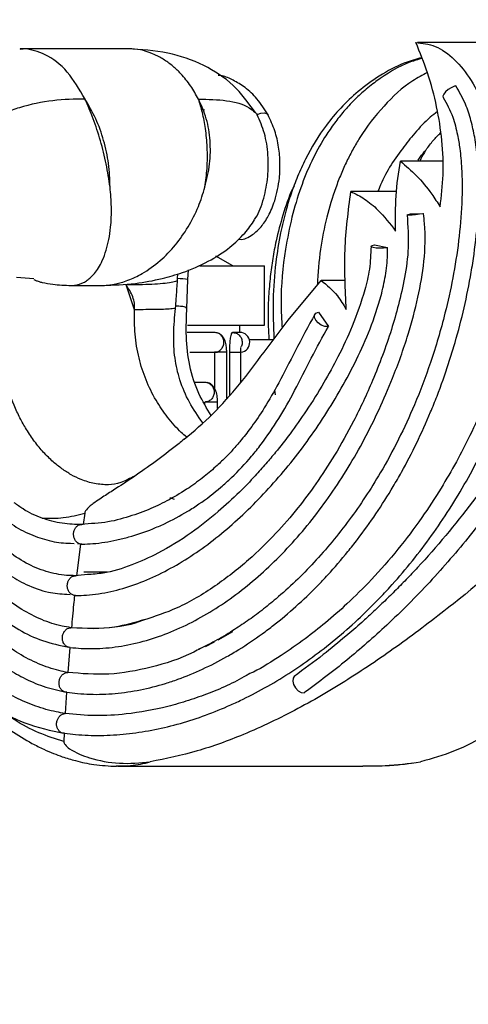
# Model space of a CAD drawing. Header units: millimetres. Extents: x 59 to 109, y 26 to 144.
# Tile 82 of 158: x 77.6 to 79.86, y 81.33 to 86.29. Entities that reach past the tile are written whole.
import ezdxf

# ---------------------------------------------------------------- set-up
doc = ezdxf.new("R2010")
doc.units = ezdxf.units.MM
doc.styles.add('SLDTEXTSTYLE0', font='TXT', dxfattribs={"width": 0.75})
doc.dimstyles.new('SLDDIMSTYLE0', dxfattribs={"dimtxt": 3.5, "dimasz": 3.302, "dimexe": 0, "dimexo": 0.0625, "dimgap": 0.875, "dimtad": 1, "dimdec": 0, "dimlfac": 20, "dimrnd": 1e-09, "dimzin": 12, "dimdsep": 46, "dimtxsty": 'SLDTEXTSTYLE0', "dimsah": 1, "dimcen": 0.09, "dimadec": 0, "dimazin": 3, "dimtfac": 1, "dimtdec": 0, "dimtofl": 0, "dimtmove": 0, "dimatfit": 3, "dimfxl": 0, "dimfrac": 2, "dimtolj": 1, "dimtzin": 12, "dimarcsym": 0})
doc.dimstyles.new('SLDDIMSTYLE1', dxfattribs={"dimtxt": 3.5, "dimasz": 3.302, "dimexe": 0, "dimexo": 0.0625, "dimgap": 0.875, "dimtad": 1, "dimdec": 0, "dimlfac": 20, "dimrnd": 1e-09, "dimzin": 12, "dimdsep": 46, "dimtxsty": 'SLDTEXTSTYLE0', "dimsah": 1, "dimcen": 0.09, "dimadec": 0, "dimazin": 3, "dimtfac": 1, "dimtdec": 0, "dimtmove": 0, "dimatfit": 0, "dimfxl": 0, "dimfrac": 2, "dimtolj": 1, "dimtzin": 12, "dimarcsym": 0})

# ---------------------------------------------------------------- blocks, each defined once
blk = doc.blocks.new('_D')
at = {"color": 7, "linetype": 'Continuous', "lineweight": 18}
for p, q in [((78.8835, 143.6649), (108.5588, 143.6649)), ((107.5588, 143.6649), (107.5588, 76.3608)), ((75.8335, 76.3608), (108.5588, 76.3608))]:
    blk.add_line(p, q, dxfattribs=at)
for points in [[(107.5588, 143.6649), (107.0508, 140.3629), (108.0668, 140.3629)], [(107.5588, 76.3608), (108.0668, 79.6628), (107.0508, 79.6628)]]:
    blk.add_solid(points, dxfattribs=at)
at = {"color": 7, "linetype": 'Continuous', "lineweight": 18, "insert": (103.047, 105.5185), "char_height": 3.5, "attachment_point": 1, "rotation": 90, "style": 'SLDTEXTSTYLE0'}
blk.add_mtext('1346', dxfattribs=at)
blk = doc.blocks.new('_D_1')
at = {"color": 7, "linetype": 'Continuous', "lineweight": 18}
for p, q in [((75.6057, 99.2579), (98.8756, 99.2579)), ((97.8756, 99.2579), (97.8756, 76.3608)), ((75.8335, 76.3608), (98.8756, 76.3608))]:
    blk.add_line(p, q, dxfattribs=at)
for points in [[(97.8756, 99.2579), (97.3676, 95.9559), (98.3836, 95.9559)], [(97.8756, 76.3608), (98.3836, 79.6628), (97.3676, 79.6628)]]:
    blk.add_solid(points, dxfattribs=at)
at = {"color": 7, "linetype": 'Continuous', "lineweight": 18, "insert": (93.3639, 85.2455), "char_height": 3.5, "attachment_point": 1, "rotation": 90, "style": 'SLDTEXTSTYLE0'}
blk.add_mtext('458', dxfattribs=at)

msp = doc.modelspace()

# ---------------------------------------------------------------- linework, layer by layer
at = {"color": 7, "linetype": 'Continuous', "lineweight": 25}
for p, q in [((80.65632, 86.17845), (79.60466, 86.17845)), ((78.14242, 86.14642), (77.60025, 86.14642)), ((78.51493, 85.8382), (78.53111, 85.84047)), ((78.7961, 85.81371), (78.79522, 85.81534)), ((79.73094, 85.57934), (79.51818, 85.57934)), ((79.49922, 85.42647), (79.2685, 85.42647)), ((79.56851, 85.31358), (79.63478, 85.31553)), ((79.38699, 85.15704), (79.45373, 85.14405)), ((78.67348, 85.05258), (78.58759, 85.10032)), ((78.4467, 84.98317), (78.44922, 85.03123)), ((78.5063, 85.05258), (78.83348, 85.05258)), ((78.83348, 84.75259), (78.83348, 85.05258)), ((77.5828, 84.99511), (77.67006, 84.98734)), ((78.39408, 84.97829), (78.39455, 84.98736)), ((78.39455, 84.98736), (78.39544, 85.01114)), ((78.44077, 84.83644), (78.4467, 84.98317)), ((78.95308, 84.77826), (79.11832, 84.97826)), ((79.24219, 84.97826), (79.11832, 84.97826)), ((77.85712, 84.95298), (78.01721, 84.95298)), ((78.1771, 84.83045), (78.13445, 84.95577)), ((78.38377, 84.83685), (78.38492, 84.85056)), ((79.10456, 84.81822), (79.15568, 84.74561)), ((78.44531, 84.75259), (78.83348, 84.75259)), ((78.70848, 84.716), (78.70848, 84.75259)), ((78.57999, 84.716), (78.44374, 84.716)), ((78.70848, 84.716), (78.6709, 84.716)), ((78.87767, 84.67826), (78.75695, 84.67826)), ((78.4562, 84.616), (78.57999, 84.616)), ((78.58, 84.616), (78.58, 84.43361)), ((78.64246, 84.38338), (78.64246, 84.61635)), ((78.65572, 84.616), (78.65572, 84.39811)), ((78.71362, 84.46382), (78.71362, 84.6185)), ((78.48353, 84.46486), (78.53146, 84.46486)), ((78.88378, 84.42517), (78.88713, 84.40117)), ((78.53153, 84.3548), (78.53153, 84.36486)), ((78.59616, 84.3319), (78.59616, 84.36512)), ((77.92646, 83.80445), (77.91824, 83.74783)), ((77.96033, 83.75165), (77.89247, 83.74534)), ((77.91091, 83.7476), (77.91086, 83.7476)), ((77.91824, 83.74783), (77.91091, 83.7476)), ((77.85523, 83.65238), (77.87261, 83.65143)), ((77.90461, 83.64746), (77.88538, 83.48888)), ((77.89008, 83.65048), (77.90306, 83.64977)), ((77.90461, 83.64746), (77.91299, 83.64764)), ((77.93989, 83.4943), (77.86118, 83.48668)), ((77.87979, 83.48884), (77.87977, 83.48884)), ((77.88538, 83.48888), (77.87979, 83.48884)), ((78.04077, 83.5075), (77.92205, 83.5075)), ((77.8352, 83.39539), (77.85343, 83.39331)), ((77.85912, 83.22635), (77.85672, 83.22669)), ((78.59862, 83.16577), (78.67348, 83.2075)), ((78.53578, 83.13205), (78.58089, 83.15613)), ((77.85083, 83.12726), (77.84138, 83.00065)), ((77.85283, 83.12695), (77.85349, 83.12696)), ((77.84138, 83.00065), (77.84037, 83.00083)), ((77.83481, 82.90141), (77.82843, 82.79337)), ((77.8354, 82.90125), (77.83583, 82.90126)), ((77.82843, 82.79337), (77.82783, 82.79346)), ((77.82321, 82.69387), (77.82119, 82.65191)), ((77.82345, 82.6938), (77.82377, 82.6938)), ((78.0856, 82.52911), (78.09256, 82.52931)), ((78.09257, 82.52754), (79.32804, 82.52754)), ((79.32852, 82.52754), (79.39602, 82.53037))]:
    msp.add_line(p, q, dxfattribs=at)
at = {"color": 7, "linetype": 'Continuous', "lineweight": 25, "flags": 128}
for points in [[(79.79064, 85.95757), (79.77513, 85.95038), (79.75971, 85.94038), (79.74645, 85.92893), (79.73714, 85.91755), (79.73306, 85.9078), (79.73438, 85.90145)], [(79.63074, 85.31469), (79.61379, 85.31171), (79.59511, 85.30913), (79.57735, 85.30733), (79.56306, 85.30655), (79.55425, 85.30691), (79.5522, 85.30836), (79.55719, 85.3107), (79.56851, 85.31358)], [(79.44939, 85.14328), (79.43228, 85.14137), (79.41347, 85.14077), (79.39563, 85.14155), (79.3813, 85.14362), (79.3725, 85.14666), (79.3705, 85.15025), (79.37557, 85.15389), (79.38699, 85.15704)], [(79.15315, 84.74528), (79.13673, 84.74656), (79.11933, 84.753), (79.1035, 84.76367), (79.09156, 84.77701), (79.08526, 84.79105), (79.0855, 84.80377), (79.09227, 84.81329), (79.10456, 84.81822)], [(78.98331, 82.9812), (78.97793, 82.97266), (78.97553, 82.95719), (78.97927, 82.93962), (78.98856, 82.92264), (79.002, 82.90884), (79.01754, 82.9003), (79.0328, 82.89834)]]:
    msp.add_lwpolyline(points, dxfattribs=at)
at = {"color": 1, "linetype": 'Continuous', "lineweight": 25, "flags": 128}
msp.add_lwpolyline([(78.79522, 85.81534), (78.81452, 85.82214), (78.83246, 85.82309), (78.84588, 85.81799), (78.85081, 85.81227)], dxfattribs=at)
at = {"color": 7, "linetype": 'Continuous', "lineweight": 25}
for centre, radius, start, end in [((79.81609, 85.88824), 0.07385, 104.49813, 110.16633), ((79.58596, 85.54008), 0.22979, 281.23674, 282.26566), ((79.42307, 85.30347), 0.16234, 279.3285, 280.88685), ((79.14946, 84.7844), 0.03929, 275.39754, 279.11429), ((78.70848, 84.666), 0.05, 276.09632, 90)]:
    msp.add_arc(centre, radius, start, end, dxfattribs=at)
at = {"color": 1, "linetype": 'Continuous', "lineweight": 25}
msp.add_arc((78.39213, 84.62917), 0.3582, 81.23784, 89.6123, dxfattribs=at)
at = {"color": 7, "linetype": 'Continuous', "lineweight": 25}
for points, knots in [([(79.71877, 85.34941), (79.72508, 85.40283), (79.73788, 85.51125), (79.73052, 85.68243), (79.70384, 85.85552), (79.65964, 86.02293), (79.61673, 86.12755), (79.59593, 86.17826)], [0, 0, 0, 0, 0.1990653, 0.4040342, 0.6030521, 0.8076016, 1, 1, 1, 1]), ([(79.59593, 86.17826), (79.62866, 86.17487), (79.69409, 86.16809), (79.79322, 86.09748), (79.87946, 85.99031), (79.93618, 85.8716), (79.95475, 85.79273), (79.96155, 85.76384)], [0, 0, 0, 0, 0.2143505, 0.4285283, 0.6470937, 0.8707513, 1, 1, 1, 1]), ([(78.78518, 85.82682), (78.7508, 85.87442), (78.68172, 85.97005), (78.52688, 86.06935), (78.34414, 86.13449), (78.21072, 86.14238), (78.14254, 86.14642)], [0, 0, 0, 0, 0.2385064, 0.4791048, 0.733838, 1, 1, 1, 1]), ([(79.62553, 86.10142), (79.59716, 86.09339), (79.52189, 86.07208), (79.41423, 86.01287), (79.30603, 85.93566), (79.21754, 85.85126), (79.12459, 85.7396), (79.05312, 85.62222), (78.99908, 85.50369), (78.96629, 85.4162), (78.93735, 85.32134), (78.90988, 85.20598), (78.8865, 85.05639), (78.87244, 84.87702), (78.87785, 84.74808), (78.88061, 84.68216)], [0, 0, 0, 0, 0.0509056, 0.1350495, 0.2110576, 0.2812102, 0.3462088, 0.4623866, 0.5177559, 0.571651, 0.6240458, 0.6894057, 0.7768744, 0.8859274, 1, 1, 1, 1]), ([(80.3917, 86.03194), (80.36967, 85.96873), (80.32733, 85.84721), (80.29064, 85.65104), (80.25569, 85.46796), (80.22196, 85.29518), (80.18694, 85.13422), (80.15101, 84.98488), (80.1004, 84.79594), (80.03344, 84.58486), (79.94967, 84.36968), (79.87317, 84.20182), (79.80008, 84.06056), (79.71962, 83.92194), (79.62222, 83.77326), (79.50535, 83.61813), (79.37892, 83.47346), (79.25603, 83.35131), (79.14394, 83.25292), (79.03308, 83.16547), (78.91164, 83.08257), (78.8131, 83.01882), (78.75344, 82.99212), (78.7418, 82.98691)], [0, 0, 0, 0, 0.05441619, 0.10460829, 0.15183102, 0.19627832, 0.23809347, 0.27725327, 0.31374268, 0.38862459, 0.4496014, 0.49693725, 0.5375973, 0.58042391, 0.63088647, 0.68868352, 0.74901928, 0.80155779, 0.84601749, 0.88705438, 0.93416351, 0.98715779, 1, 1, 1, 1]), ([(77.82377, 82.6938), (77.8426, 82.69164), (77.90333, 82.68466), (78.00723, 82.68146), (78.13544, 82.689), (78.26409, 82.70816), (78.3926, 82.73802), (78.52045, 82.77824), (78.62603, 82.82003), (78.73059, 82.86778), (78.83402, 82.92137), (78.95588, 82.99469), (79.07508, 83.07674), (79.19121, 83.16722), (79.30384, 83.26592), (79.39445, 83.35484), (79.48231, 83.4487), (79.56732, 83.54741), (79.66433, 83.6734), (79.75584, 83.80679), (79.8416, 83.94706), (79.92124, 84.09391), (79.98216, 84.22157), (80.039, 84.3527), (80.0918, 84.48715), (80.14885, 84.65306), (80.19976, 84.82296), (80.24497, 84.99613), (80.28549, 85.17158), (80.33196, 85.39756), (80.37374, 85.61929), (80.41544, 85.83511), (80.45105, 85.93165), (80.46881, 85.9798)], [0, 0, 0, 0, 0.0151889, 0.0489655, 0.0827411, 0.1165152, 0.150288, 0.1840598, 0.2178311, 0.2347128, 0.2684832, 0.3022535, 0.3360233, 0.3697929, 0.4035628, 0.4373327, 0.4542141, 0.4879844, 0.5217553, 0.555526, 0.5892965, 0.6230671, 0.6568376, 0.6737195, 0.7074885, 0.7412565, 0.775024, 0.8087887, 0.8425528, 0.8763144, 0.9379363, 0.9690462, 1, 1, 1, 1]), ([(78.85088, 85.81213), (78.83307, 85.84074), (78.79912, 85.89527), (78.73736, 85.95195), (78.67753, 85.98782), (78.63171, 86.00916), (78.606, 86.01165), (78.59959, 86.01228)], [0, 0, 0, 0, 0.2709016, 0.516376, 0.7396139, 0.935016, 1, 1, 1, 1]), ([(77.83583, 82.90126), (77.85398, 82.8989), (77.91367, 82.89113), (77.99523, 82.88918), (78.10091, 82.89553), (78.20686, 82.91115), (78.31242, 82.93809), (78.4172, 82.97306), (78.52103, 83.01585), (78.62303, 83.06847), (78.7233, 83.12793), (78.80204, 83.18088), (78.89824, 83.25344), (78.9921, 83.33227), (79.08249, 83.41884), (79.16995, 83.51102), (79.23749, 83.58918), (79.31855, 83.69214), (79.39616, 83.80023), (79.46876, 83.91486), (79.5373, 84.03416), (79.60168, 84.15803), (79.66017, 84.28762), (79.71399, 84.42119), (79.75318, 84.5312), (79.79707, 84.67234), (79.83583, 84.81694), (79.86701, 84.966), (79.89187, 85.11821), (79.9096, 85.2738), (79.91647, 85.44528), (79.9093, 85.58831), (79.89528, 85.69523), (79.87526, 85.78495), (79.8463, 85.87534), (79.815, 85.92959), (79.79761, 85.95974)], [0, 0, 0, 0, 0.0167751, 0.0551895, 0.0743856, 0.112796, 0.1512035, 0.1703986, 0.2088032, 0.2472066, 0.2664011, 0.3048024, 0.3239967, 0.3623972, 0.4007962, 0.419991, 0.4583901, 0.4775843, 0.5159838, 0.5543832, 0.5735779, 0.6119775, 0.6503771, 0.6695722, 0.7079727, 0.7271672, 0.7655694, 0.8039748, 0.8231709, 0.8615878, 0.9000278, 0.9262196, 0.9457878, 0.9624861, 0.9791477, 1, 1, 1, 1]), ([(80.77463, 85.9386), (80.76306, 85.87782), (80.74241, 85.76946), (80.70974, 85.6291), (80.6822, 85.52138), (80.65759, 85.43218), (80.63283, 85.34805), (80.57315, 85.15757), (80.47139, 84.88278), (80.31123, 84.538), (80.11999, 84.19718), (79.88684, 83.85562), (79.68309, 83.61276), (79.54759, 83.46932), (79.48996, 83.41068), (79.43336, 83.35528), (79.37794, 83.30302), (79.31486, 83.24561), (79.23247, 83.17397), (79.11978, 83.08145), (79.03227, 83.01716), (78.98328, 82.98117)], [0, 0, 0, 0, 0.04770481, 0.08504174, 0.1121308, 0.13467657, 0.15775229, 0.18132166, 0.29284658, 0.39253556, 0.49232675, 0.61900057, 0.74565724, 0.77054538, 0.79544695, 0.81959239, 0.84217281, 0.86471494, 0.89755872, 0.94265315, 1, 1, 1, 1]), ([(77.02093, 85.89061), (77.0193, 85.88978), (76.99972, 85.87978), (76.9725, 85.85082), (76.93332, 85.80584), (76.89613, 85.74969), (76.85498, 85.66784), (76.81793, 85.56721), (76.77742, 85.41296), (76.74719, 85.19979), (76.74003, 84.93439), (76.75694, 84.66785), (76.79382, 84.41145), (76.84021, 84.20002), (76.88646, 84.03525), (76.92695, 83.91171), (76.97133, 83.79296), (77.02363, 83.67054), (77.08737, 83.54221), (77.14955, 83.43599), (77.20317, 83.35569), (77.24243, 83.30198), (77.2775, 83.25773), (77.31241, 83.21677), (77.35992, 83.16519), (77.43181, 83.09661), (77.52082, 83.0283), (77.61893, 82.97086), (77.71807, 82.9274), (77.78804, 82.91174), (77.82409, 82.90367)], [0, 0, 0, 0, 0.0019689, 0.0236238, 0.0359707, 0.0579769, 0.0838825, 0.113, 0.1428824, 0.204085, 0.2674423, 0.3304948, 0.3937396, 0.4548178, 0.4914186, 0.5247942, 0.5567752, 0.5932558, 0.6347474, 0.6795651, 0.7036532, 0.7249421, 0.7434201, 0.7591771, 0.7789513, 0.8153092, 0.8648998, 0.9053166, 0.9512164, 1, 1, 1, 1]), ([(77.92768, 85.89282), (77.87439, 85.89202), (77.76911, 85.89044), (77.62897, 85.86179), (77.54115, 85.83059), (77.51135, 85.81662), (77.50514, 85.81371)], [0, 0, 0, 0, 0.3990708, 0.7882655, 0.9558945, 1, 1, 1, 1]), ([(78.05414, 85.4486), (78.05264, 85.4884), (78.04965, 85.56789), (78.02368, 85.68555), (77.98412, 85.79704), (77.94661, 85.86074), (77.92764, 85.89297)], [0, 0, 0, 0, 0.2477273, 0.4946594, 0.7443571, 1, 1, 1, 1]), ([(78.05414, 85.4486), (78.04836, 85.48757), (78.03676, 85.56594), (78.0067, 85.68399), (77.96961, 85.79644), (77.94167, 85.86065), (77.92768, 85.8928)], [0, 0, 0, 0, 0.24724774, 0.49714844, 0.74825676, 1, 1, 1, 1]), ([(79.73425, 85.90161), (79.75164, 85.86938), (79.78334, 85.81063), (79.80559, 85.71952), (79.81726, 85.64975), (79.82555, 85.57528), (79.83055, 85.48255), (79.82829, 85.34314), (79.81375, 85.17589), (79.78443, 84.99142), (79.73873, 84.78522), (79.67531, 84.57036), (79.59507, 84.3595), (79.50964, 84.17423), (79.4026, 83.97703), (79.26243, 83.76487), (79.08592, 83.5519), (78.93418, 83.40663), (78.8197, 83.31384), (78.74689, 83.26013), (78.66776, 83.2076), (78.58544, 83.15837), (78.52693, 83.13037), (78.49908, 83.11704)], [0, 0, 0, 0, 0.0289105, 0.0526838, 0.0705771, 0.0832161, 0.1105717, 0.1430544, 0.1939115, 0.2464037, 0.2974582, 0.3717996, 0.4390394, 0.4964235, 0.5559338, 0.6461096, 0.737885, 0.8285566, 0.8613087, 0.8933335, 0.9254121, 0.9644893, 1, 1, 1, 1]), ([(78.53282, 85.44859), (78.53686, 85.48013), (78.54548, 85.54735), (78.54572, 85.64816), (78.53688, 85.74267), (78.52144, 85.82468), (78.50702, 85.87064), (78.50001, 85.89297)], [0, 0, 0, 0, 0.1967675, 0.4193396, 0.630174, 0.8203218, 1, 1, 1, 1]), ([(78.53278, 85.4486), (78.54189, 85.48757), (78.56021, 85.56594), (78.56136, 85.68399), (78.54387, 85.79644), (78.51468, 85.86065), (78.50007, 85.8928)], [0, 0, 0, 0, 0.2472477, 0.4971482, 0.7482563, 1, 1, 1, 1]), ([(80.85941, 85.90887), (80.85395, 85.87954), (80.82664, 85.7328), (80.77939, 85.53126), (80.69905, 85.25041), (80.62418, 85.03185), (80.53944, 84.82021), (80.44825, 84.61339), (80.34768, 84.41409), (80.23849, 84.22301), (80.12375, 84.03757), (80.00107, 83.86078), (79.83876, 83.65138), (79.7021, 83.49328), (79.55953, 83.34502), (79.42133, 83.21124), (79.248, 83.05954), (79.10673, 82.95104), (79.03388, 82.89911), (79.0328, 82.89834)], [0, 0, 0, 0, 0.02260005, 0.11304536, 0.15824878, 0.24869301, 0.29389704, 0.339101, 0.4295427, 0.47474652, 0.5199499, 0.61038927, 0.65559266, 0.74603067, 0.79123378, 0.83643654, 0.91689126, 0.99876985, 1, 1, 1, 1]), ([(77.84037, 83.00083), (77.82554, 83.00381), (77.77661, 83.01366), (77.6937, 83.04203), (77.56806, 83.10649), (77.42321, 83.21982), (77.26785, 83.40269), (77.13014, 83.63005), (77.01323, 83.89666), (76.92011, 84.19346), (76.85631, 84.50082), (76.82373, 84.79284), (76.81846, 85.04581), (76.83371, 85.26515), (76.86299, 85.43318), (76.90063, 85.56083), (76.9385, 85.65304), (76.9848, 85.73135), (77.03595, 85.79004), (77.08916, 85.82391), (77.13182, 85.84318), (77.15669, 85.8369), (77.16401, 85.83505)], [0, 0, 0, 0, 0.0207468, 0.0684404, 0.1161297, 0.1990277, 0.2804175, 0.3618043, 0.4431882, 0.5245561, 0.605227, 0.6765885, 0.736215, 0.7850321, 0.833715, 0.860935, 0.8881269, 0.9156062, 0.9430544, 0.9666141, 0.9901729, 1, 1, 1, 1]), ([(78.78436, 85.82626), (78.78612, 85.825), (78.79104, 85.82146), (78.79412, 85.81674), (78.7961, 85.81371)], [0, 0, 0, 0, 0.3585068, 1, 1, 1, 1]), ([(79.70483, 85.82942), (79.69263, 85.82009), (79.65086, 85.78815), (79.59203, 85.72467), (79.50163, 85.6104), (79.4365, 85.51154), (79.40751, 85.43342), (79.40493, 85.42647)], [0, 0, 0, 0, 0.0916544, 0.3139436, 0.5101491, 0.9564471, 1, 1, 1, 1]), ([(77.19697, 85.79169), (77.17983, 85.78997), (77.14276, 85.78627), (77.09078, 85.75251), (77.04581, 85.70929), (77.00988, 85.6617), (76.98184, 85.61452), (76.95818, 85.56631), (76.92083, 85.47702), (76.88728, 85.35915), (76.86226, 85.21648), (76.8457, 85.06445), (76.84107, 84.87725), (76.85585, 84.65929), (76.88764, 84.44753), (76.93239, 84.25374), (76.98381, 84.08603), (77.03313, 83.95414), (77.07972, 83.84686), (77.1266, 83.75135), (77.17666, 83.66118), (77.23639, 83.56661), (77.30994, 83.46607), (77.39603, 83.36938), (77.49286, 83.28284), (77.5972, 83.21178), (77.71655, 83.15452), (77.80114, 83.13762), (77.84536, 83.12879)], [0, 0, 0, 0, 0.0212793, 0.0460338, 0.0669647, 0.0843237, 0.1021387, 0.1168587, 0.1325474, 0.1857077, 0.2155967, 0.2453543, 0.3024964, 0.3563236, 0.4107149, 0.4677793, 0.5146335, 0.555616, 0.5883628, 0.6181784, 0.6526023, 0.6854936, 0.7275585, 0.779828, 0.8258003, 0.877987, 0.9362254, 1, 1, 1, 1]), ([(78.70108, 85.18669), (78.70342, 85.18627), (78.72761, 85.18188), (78.77099, 85.20485), (78.81706, 85.24704), (78.85469, 85.30373), (78.88921, 85.38523), (78.90874, 85.47921), (78.91244, 85.57213), (78.90574, 85.65354), (78.8862, 85.73731), (78.86296, 85.78653), (78.85081, 85.81228)], [0, 0, 0, 0, 0.0129348, 0.1334178, 0.2290671, 0.326767, 0.4396451, 0.5826046, 0.6708634, 0.7710454, 0.8802497, 1, 1, 1, 1]), ([(78.78213, 85.28503), (78.78463, 85.28829), (78.8041, 85.31367), (78.83069, 85.38952), (78.85229, 85.49957), (78.85305, 85.6145), (78.83614, 85.72313), (78.80939, 85.78363), (78.79609, 85.81371)], [0, 0, 0, 0, 0.0299313, 0.2330484, 0.4235128, 0.6048947, 0.8035538, 1, 1, 1, 1]), ([(79.64773, 85.63695), (79.64789, 85.63717), (79.65912, 85.65315), (79.68196, 85.68388), (79.70841, 85.71025), (79.72119, 85.72299)], [0, 0, 0, 0, 0.0072491, 0.5205568, 1, 1, 1, 1]), ([(77.85672, 83.22669), (77.84179, 83.22915), (77.79266, 83.23723), (77.70939, 83.2641), (77.60847, 83.31577), (77.51037, 83.3871), (77.41627, 83.47731), (77.30885, 83.60777), (77.1945, 83.79055), (77.08557, 84.03114), (77.01456, 84.25152), (76.96472, 84.46407), (76.93327, 84.6604), (76.91872, 84.87777), (76.92366, 85.07799), (76.94419, 85.24429), (76.97529, 85.38016), (77.00809, 85.47833), (77.04527, 85.55823), (77.0908, 85.62929), (77.14656, 85.68571), (77.19109, 85.6913), (77.21038, 85.69372)], [0, 0, 0, 0, 0.0236431, 0.0778005, 0.131953, 0.1858476, 0.2397452, 0.2936412, 0.3807309, 0.466597, 0.5469227, 0.58699, 0.6534868, 0.7114714, 0.7631373, 0.8147154, 0.8482921, 0.8818332, 0.9074503, 0.9330354, 0.9710022, 1, 1, 1, 1]), ([(79.60562, 85.57934), (79.60973, 85.58637), (79.62185, 85.60703), (79.63744, 85.62505), (79.64773, 85.63695)], [0, 0, 0, 0, 0.3398467, 1, 1, 1, 1]), ([(79.64773, 85.63695), (79.64486, 85.63264), (79.63271, 85.61444), (79.62328, 85.59454), (79.61608, 85.57934)], [0, 0, 0, 0, 0.2363488, 1, 1, 1, 1]), ([(79.49437, 85.22689), (79.49354, 85.28689), (79.49186, 85.40851), (79.50933, 85.5219), (79.51818, 85.57934)], [0, 0, 0, 0, 0.493399, 1, 1, 1, 1]), ([(79.51818, 85.57934), (79.54563, 85.55616), (79.60133, 85.50911), (79.66804, 85.42836), (79.70482, 85.37112), (79.71877, 85.34941)], [0, 0, 0, 0, 0.3761962, 0.7633821, 1, 1, 1, 1]), ([(78.98181, 85.45471), (78.97908, 85.4493), (78.95549, 85.40257), (78.92496, 85.3094), (78.89299, 85.19213), (78.87365, 85.08842), (78.86092, 84.99505), (78.85234, 84.88672), (78.84893, 84.77966), (78.85367, 84.70671), (78.85552, 84.67826)], [0, 0, 0, 0, 0.0231836, 0.2001047, 0.3706412, 0.484292, 0.5984058, 0.7258123, 0.8930905, 1, 1, 1, 1]), ([(79.24527, 84.83163), (79.24034, 84.93215), (79.2303, 85.13675), (79.25562, 85.32878), (79.2685, 85.42647)], [0, 0, 0, 0, 0.4912681, 1, 1, 1, 1]), ([(79.2685, 85.42647), (79.29152, 85.41494), (79.33824, 85.39154), (79.41653, 85.32792), (79.46542, 85.26447), (79.49437, 85.22689)], [0, 0, 0, 0, 0.2837293, 0.5758023, 1, 1, 1, 1]), ([(77.85349, 83.12696), (77.87158, 83.1252), (77.93108, 83.11942), (78.03318, 83.12167), (78.15897, 83.14029), (78.28392, 83.17469), (78.40711, 83.2234), (78.56826, 83.30642), (78.72334, 83.41484), (78.86961, 83.54516), (78.97443, 83.65323), (79.10721, 83.8103), (79.22867, 83.98565), (79.33728, 84.17634), (79.41198, 84.32655), (79.4876, 84.50166), (79.55492, 84.68954), (79.60836, 84.88706), (79.6411, 85.07247), (79.64619, 85.21759), (79.63671, 85.29896), (79.63478, 85.31553)], [0, 0, 0, 0, 0.0218207, 0.0717529, 0.121692, 0.1714407, 0.2211848, 0.2709262, 0.3705629, 0.4202981, 0.4700324, 0.519766, 0.6193504, 0.6690808, 0.7188117, 0.7685418, 0.8356374, 0.8892563, 0.9385372, 0.9874852, 1, 1, 1, 1]), ([(78.01664, 84.95299), (78.07171, 84.95491), (78.17225, 84.95841), (78.30649, 84.9836), (78.42954, 85.01906), (78.54813, 85.06973), (78.65369, 85.13805), (78.72029, 85.20085), (78.76088, 85.24964), (78.77559, 85.27265), (78.7831, 85.2844)], [0, 0, 0, 0, 0.1944545, 0.3550821, 0.4773903, 0.6378246, 0.7849913, 0.9021438, 0.950015, 1, 1, 1, 1]), ([(79.55204, 85.30795), (79.55576, 85.25277), (79.56308, 85.14422), (79.54096, 84.99417), (79.51052, 84.8573), (79.45978, 84.68117), (79.38559, 84.48348), (79.28761, 84.27359), (79.1907, 84.10034), (79.09597, 83.95503), (78.99734, 83.82325), (78.88525, 83.69343), (78.74722, 83.55883), (78.58045, 83.42956), (78.40165, 83.32298), (78.27928, 83.28332), (78.22267, 83.26498)], [0, 0, 0, 0, 0.0513137, 0.1009337, 0.1486358, 0.1936114, 0.2906128, 0.3730899, 0.4465566, 0.5131108, 0.5723715, 0.6402513, 0.7201676, 0.8123093, 0.9131737, 1, 1, 1, 1]), ([(77.88099, 83.38886), (77.89898, 83.38933), (77.95781, 83.39089), (78.05789, 83.40649), (78.17999, 83.44202), (78.3003, 83.49313), (78.41807, 83.55786), (78.5328, 83.63469), (78.64401, 83.72259), (78.75134, 83.82049), (78.85456, 83.92737), (78.98673, 84.08036), (79.10968, 84.24913), (79.22102, 84.43291), (79.29839, 84.57792), (79.36722, 84.73279), (79.41576, 84.87465), (79.44434, 85.00031), (79.45412, 85.08262), (79.45381, 85.13147), (79.45373, 85.14405)], [0, 0, 0, 0, 0.0262888, 0.0859811, 0.1456628, 0.2053353, 0.2650006, 0.3246594, 0.3843148, 0.4439672, 0.5036156, 0.563262, 0.6826699, 0.74232, 0.8019754, 0.861652, 0.9219542, 0.9552777, 0.9884807, 1, 1, 1, 1]), ([(79.37033, 85.14947), (79.36866, 85.11086), (79.36534, 85.03413), (79.3321, 84.89874), (79.27942, 84.75023), (79.20734, 84.59672), (79.12939, 84.45525), (79.04857, 84.32581), (78.96652, 84.20955), (78.89798, 84.12174), (78.83899, 84.05157), (78.7786, 83.98391), (78.69917, 83.90148), (78.59255, 83.80286), (78.45622, 83.69608), (78.31002, 83.60555), (78.16056, 83.53954), (78.04111, 83.50108), (77.96614, 83.49606), (77.93989, 83.4943)], [0, 0, 0, 0, 0.03873968, 0.07699135, 0.14947209, 0.21548435, 0.27443302, 0.34227097, 0.40092158, 0.45104178, 0.48304642, 0.51830281, 0.56856681, 0.63363858, 0.71343758, 0.80825023, 0.88015341, 0.95803517, 1, 1, 1, 1]), ([(81.57224, 85.02826), (81.42963, 84.87925), (81.14441, 84.58122), (80.7013, 84.15354), (80.25135, 83.73539), (79.86003, 83.40231), (79.53179, 83.15128), (79.27072, 82.97239), (79.00249, 82.81373), (78.74249, 82.68998), (78.49327, 82.59866), (78.33598, 82.56616), (78.2571, 82.54986)], [0, 0, 0, 0, 0.1415499, 0.283106, 0.4250454, 0.5669533, 0.6427886, 0.7186129, 0.7952359, 0.8718348, 0.9357247, 1, 1, 1, 1]), ([(82.01276, 85.02826), (81.90341, 84.87925), (81.6847, 84.58122), (81.35762, 84.15354), (81.03031, 83.73539), (80.75113, 83.40231), (80.52001, 83.15128), (80.33732, 82.97239), (80.15024, 82.81373), (79.96794, 82.68998), (79.79151, 82.59866), (79.67711, 82.56616), (79.61974, 82.54986)], [0, 0, 0, 0, 0.1415496, 0.2831059, 0.4250454, 0.5669533, 0.6427885, 0.7186128, 0.7952359, 0.8718349, 0.9357248, 1, 1, 1, 1]), ([(77.66902, 84.98337), (77.67117, 84.98219), (77.67458, 84.98033), (77.68058, 84.97777), (77.68734, 84.97518), (77.69771, 84.97177), (77.72299, 84.96497), (77.77663, 84.95546), (77.82652, 84.95394), (77.85763, 84.95299)], [0, 0, 0, 0, 0.050057, 0.079373, 0.1200245, 0.1779135, 0.2626324, 0.5402189, 1, 1, 1, 1]), ([(78.39407, 84.97832), (78.39241, 84.97726), (78.38607, 84.97317), (78.35246, 84.96456), (78.27021, 84.95663), (78.18, 84.95606), (78.13445, 84.95577)], [0, 0, 0, 0, 0.0589485, 0.226046, 0.6092024, 1, 1, 1, 1]), ([(78.38492, 84.85056), (78.38613, 84.86636), (78.38834, 84.89533), (78.39139, 84.93801), (78.39317, 84.96487), (78.39407, 84.97832)], [0, 0, 0, 0, 0.3746998, 0.686906, 1, 1, 1, 1]), ([(79.11832, 84.97826), (79.14725, 84.95501), (79.19471, 84.91685), (79.23107, 84.85557), (79.24527, 84.83163)], [0, 0, 0, 0, 0.60944851, 1, 1, 1, 1]), ([(78.1771, 84.83045), (78.17747, 84.84141), (78.17822, 84.86389), (78.1655, 84.90921), (78.14719, 84.93667), (78.13445, 84.95577)], [0, 0, 0, 0, 0.2242292, 0.4602334, 1, 1, 1, 1]), ([(78.38377, 84.83685), (78.37894, 84.83617), (78.3601, 84.83354), (78.29398, 84.83084), (78.2161, 84.83058), (78.1771, 84.83045)], [0, 0, 0, 0, 0.1468551, 0.5727119, 1, 1, 1, 1]), ([(78.52151, 84.25998), (78.4979, 84.29397), (78.45139, 84.36092), (78.40402, 84.47215), (78.37788, 84.58838), (78.37235, 84.70921), (78.37994, 84.79402), (78.38377, 84.83685)], [0, 0, 0, 0, 0.2082281, 0.4101178, 0.5970678, 0.7965275, 1, 1, 1, 1]), ([(78.38492, 84.85056), (78.39034, 84.85038), (78.40144, 84.85001), (78.41278, 84.84855), (78.41819, 84.84754), (78.41889, 84.8474)], [0, 0, 0, 0, 0.4539601, 0.9297143, 1, 1, 1, 1]), ([(78.56363, 84.29749), (78.54178, 84.33334), (78.49426, 84.41133), (78.45095, 84.54664), (78.43569, 84.69323), (78.43937, 84.79501), (78.4412, 84.84579)], [0, 0, 0, 0, 0.2243139, 0.4879805, 0.7445574, 1, 1, 1, 1]), ([(79.08759, 84.80825), (79.05376, 84.74673), (78.99142, 84.63334), (78.91082, 84.46914), (78.83774, 84.34166), (78.77415, 84.24766), (78.72236, 84.18073), (78.679, 84.13016), (78.63804, 84.0865), (78.58822, 84.03835), (78.52631, 83.98557), (78.44573, 83.92645), (78.3557, 83.87223), (78.25489, 83.82358), (78.14676, 83.78436), (78.04658, 83.75765), (77.98295, 83.75322), (77.96033, 83.75165)], [0, 0, 0, 0, 0.1151581, 0.2122347, 0.2921572, 0.3559638, 0.4042096, 0.4393748, 0.4749084, 0.5129996, 0.5676567, 0.6289779, 0.7071725, 0.7777421, 0.8588548, 0.9498218, 1, 1, 1, 1]), ([(78.42838, 84.17703), (78.47674, 84.21797), (78.57389, 84.30022), (78.70706, 84.45083), (78.83049, 84.61599), (78.91222, 84.72417), (78.95308, 84.77826)], [0, 0, 0, 0, 0.2512087, 0.504629, 0.7522854, 1, 1, 1, 1]), ([(77.91299, 83.64764), (77.93084, 83.64841), (77.98912, 83.65091), (78.06793, 83.66344), (78.16895, 83.68847), (78.24928, 83.71602), (78.34841, 83.75927), (78.42653, 83.80089), (78.5218, 83.8622), (78.59584, 83.9188), (78.68472, 83.99896), (78.75232, 84.07127), (78.83175, 84.17079), (78.90589, 84.27912), (78.98923, 84.42644), (79.0675, 84.58833), (79.1263, 84.6932), (79.15568, 84.74561)], [0, 0, 0, 0, 0.0362698, 0.1184265, 0.1594784, 0.2416238, 0.2826746, 0.3648214, 0.405874, 0.4880326, 0.5290869, 0.6112634, 0.6523188, 0.7344856, 0.8166303, 0.9083671, 1, 1, 1, 1]), ([(78.57999, 84.616), (78.58631, 84.61675), (78.59897, 84.61825), (78.61506, 84.62982), (78.62581, 84.64635), (78.62959, 84.666), (78.62581, 84.68566), (78.61506, 84.70218), (78.59897, 84.71375), (78.58631, 84.71525), (78.57999, 84.716)], [0, 0, 0, 0, 0.1249957, 0.2500056, 0.3749895, 0.5000187, 0.6250105, 0.7499944, 0.8750043, 1, 1, 1, 1]), ([(78.64245, 84.616), (78.64223, 84.62446), (78.64179, 84.64157), (78.63671, 84.66878), (78.62605, 84.69147), (78.61058, 84.70795), (78.59981, 84.71176), (78.59384, 84.71387)], [0, 0, 0, 0, 0.19180395, 0.38810292, 0.63691388, 0.79871504, 1, 1, 1, 1]), ([(78.6709, 84.716), (78.66903, 84.7145), (78.66538, 84.71155), (78.66052, 84.69003), (78.65718, 84.66163), (78.65584, 84.63564), (78.65574, 84.62024), (78.65572, 84.616)], [0, 0, 0, 0, 0.2506999, 0.4905059, 0.7044449, 0.9186349, 1, 1, 1, 1]), ([(78.6709, 84.716), (78.67738, 84.71525), (78.69035, 84.71375), (78.7068, 84.70219), (78.71791, 84.68561), (78.72142, 84.66617), (78.71944, 84.65025), (78.71433, 84.64321), (78.71306, 84.64145)], [0, 0, 0, 0, 0.1874629, 0.3749494, 0.5623964, 0.7498547, 0.9373692, 1, 1, 1, 1]), ([(78.71363, 84.616), (78.71369, 84.61992), (78.7138, 84.627), (78.71421, 84.63392), (78.71439, 84.63736), (78.71438, 84.63895), (78.71429, 84.63971), (78.71407, 84.63965), (78.71402, 84.63963)], [0, 0, 0, 0, 0.3357036, 0.6058454, 0.7282507, 0.8458245, 0.9613091, 1, 1, 1, 1]), ([(78.64149, 84.616), (78.6415, 84.616), (78.64155, 84.616), (78.63323, 84.616), (78.61863, 84.616), (78.59956, 84.616), (78.58652, 84.616), (78.58, 84.616)], [0, 0, 0, 0, 0.1223507, 0.3417884, 0.5612272, 0.7806647, 1, 1, 1, 1]), ([(78.58025, 84.61606), (78.58257, 84.61616), (78.58767, 84.6164), (78.59291, 84.61614), (78.59576, 84.616)], [0, 0, 0, 0, 0.45560443, 1, 1, 1, 1]), ([(78.65572, 84.616), (78.65593, 84.616), (78.66257, 84.616), (78.67616, 84.616), (78.69432, 84.616), (78.70736, 84.616), (78.71385, 84.616), (78.71296, 84.616), (78.71271, 84.616)], [0, 0, 0, 0, 0.007588, 0.2338509, 0.4601195, 0.686376, 0.912639, 1, 1, 1, 1]), ([(78.53146, 84.46486), (78.53525, 84.46457), (78.54525, 84.46383), (78.56035, 84.45622), (78.57326, 84.44157), (78.57984, 84.42275), (78.57904, 84.40276), (78.57099, 84.38459), (78.55695, 84.3711), (78.54258, 84.36541), (78.53392, 84.36498), (78.53146, 84.36486)], [0, 0, 0, 0, 0.076067, 0.20098281, 0.32593876, 0.4508459, 0.57576671, 0.70069695, 0.8256332, 0.95056004, 1, 1, 1, 1]), ([(78.59612, 84.36486), (78.59568, 84.37605), (78.59484, 84.39732), (78.58621, 84.42714), (78.57321, 84.44702), (78.55834, 84.45884), (78.5493, 84.46153), (78.54456, 84.46293)], [0, 0, 0, 0, 0.24875446, 0.47264335, 0.71437769, 0.85030573, 1, 1, 1, 1]), ([(78.53154, 84.36486), (78.53154, 84.36487), (78.53154, 84.36488), (78.53154, 84.3649), (78.53154, 84.3649), (78.53154, 84.36491), (78.53153, 84.3649), (78.53153, 84.36491), (78.53152, 84.3649), (78.53152, 84.36491), (78.53151, 84.36492), (78.53151, 84.36492), (78.5315, 84.36491), (78.53148, 84.3649), (78.53148, 84.36489), (78.53147, 84.36489), (78.53147, 84.36489), (78.53146, 84.3649), (78.53146, 84.36489), (78.53146, 84.36489), (78.53146, 84.36489), (78.53146, 84.36489), (78.53146, 84.36489), (78.53146, 84.36489)], [0, 0, 0, 0, 0.1025143, 0.1431162, 0.1556376, 0.1812048, 0.2133544, 0.3075466, 0.3421294, 0.3773525, 0.414805, 0.4544276, 0.5919804, 0.7791833, 0.8532373, 0.8881817, 0.9151319, 0.9523224, 0.9749015, 0.9849992, 0.9923085, 0.9949512, 1, 1, 1, 1]), ([(78.59537, 84.36486), (78.59553, 84.36486), (78.59628, 84.36486), (78.58992, 84.36486), (78.57701, 84.36486), (78.55886, 84.36486), (78.54283, 84.36486), (78.53403, 84.36486), (78.53153, 84.36486)], [0, 0, 0, 0, 0.0581402, 0.2724283, 0.4867216, 0.701012, 0.9153025, 1, 1, 1, 1]), ([(77.0372, 84.31372), (77.05468, 84.25827), (77.08763, 84.15378), (77.14375, 84.01824), (77.20542, 83.89183), (77.27484, 83.7746), (77.34585, 83.67833), (77.40944, 83.60701), (77.47027, 83.54905), (77.54396, 83.4918), (77.63655, 83.43931), (77.73624, 83.40216), (77.80445, 83.39749), (77.8352, 83.39539)], [0, 0, 0, 0, 0.10490053, 0.19770203, 0.27864767, 0.38339699, 0.48172658, 0.54460501, 0.60823919, 0.6884298, 0.78715665, 0.90402892, 1, 1, 1, 1]), ([(78.42838, 84.17703), (78.41062, 84.16305), (78.32155, 84.09302), (78.19893, 84.00189), (78.07304, 83.92146), (78.00946, 83.88105), (77.97272, 83.856), (77.94877, 83.83678), (77.93457, 83.82287), (77.92774, 83.81028), (77.92679, 83.80597), (77.92646, 83.80445)], [0, 0, 0, 0, 0.106536, 0.534008, 0.7281584, 0.8391144, 0.9049615, 0.9448888, 0.9849886, 0.9947174, 1, 1, 1, 1]), ([(77.87979, 83.48884), (77.86477, 83.48916), (77.81566, 83.4902), (77.73202, 83.50668), (77.6303, 83.54887), (77.53137, 83.61514), (77.43702, 83.70475), (77.34915, 83.81679), (77.26889, 83.94674), (77.22288, 84.04685), (77.20014, 84.09634)], [0, 0, 0, 0, 0.059373, 0.1941311, 0.3289202, 0.4637317, 0.5985561, 0.7333806, 0.8681888, 1, 1, 1, 1]), ([(78.18076, 83.99337), (78.15559, 83.97984), (78.1027, 83.95141), (78.06542, 83.94835), (78.04588, 83.94675)], [0, 0, 0, 0, 0.4758573, 1, 1, 1, 1]), ([(78.37864, 83.87262), (78.37322, 83.87547), (78.36564, 83.87946), (78.35735, 83.87982), (78.355, 83.87992)], [0, 0, 0, 0, 0.7164474, 1, 1, 1, 1]), ([(77.71094, 83.77904), (77.69436, 83.78558), (77.66134, 83.7986), (77.61446, 83.82461), (77.5854, 83.84598), (77.57085, 83.85669)], [0, 0, 0, 0, 0.3348531, 0.6668545, 1, 1, 1, 1]), ([(77.71093, 83.77906), (77.74688, 83.7785), (77.81953, 83.77738), (77.89057, 83.79537), (77.92646, 83.80445)], [0, 0, 0, 0, 0.4947132, 1, 1, 1, 1]), ([(77.52328, 83.77131), (77.55416, 83.75098), (77.61572, 83.71044), (77.7116, 83.6739), (77.79154, 83.65433), (77.8393, 83.65287), (77.85523, 83.65238)], [0, 0, 0, 0, 0.287014, 0.5722978, 0.8572862, 1, 1, 1, 1]), ([(77.91091, 83.7476), (77.89515, 83.74756), (77.84542, 83.74742), (77.77841, 83.75723), (77.72766, 83.77364), (77.71093, 83.77905)], [0, 0, 0, 0, 0.2371171, 0.7485372, 1, 1, 1, 1]), ([(77.91169, 83.64761), (77.91143, 83.64761), (77.90651, 83.64767), (77.89687, 83.64985), (77.88448, 83.65845), (77.87511, 83.67146), (77.86983, 83.68742), (77.86923, 83.7045), (77.87336, 83.7208), (77.88175, 83.7345), (77.89346, 83.74405), (77.90357, 83.74723), (77.90941, 83.74759), (77.91061, 83.7476), (77.91086, 83.7476)], [0, 0, 0, 0, 0.0060192, 0.113606, 0.221203, 0.3287069, 0.4360574, 0.5432299, 0.6503268, 0.7574659, 0.8649589, 0.9724215, 0.9940441, 1, 1, 1, 1]), ([(77.91169, 83.64761), (77.91195, 83.64761), (77.91238, 83.64762), (77.91281, 83.64763), (77.91299, 83.64764)], [0, 0, 0, 0, 0.6039185, 1, 1, 1, 1]), ([(77.87994, 83.38884), (77.87969, 83.38884), (77.87479, 83.3889), (77.86519, 83.39108), (77.85289, 83.39966), (77.84363, 83.41268), (77.83847, 83.42864), (77.83798, 83.44573), (77.8422, 83.46203), (77.85065, 83.47573), (77.86239, 83.48528), (77.8725, 83.48846), (77.87833, 83.48882), (77.87952, 83.48884), (77.87977, 83.48884)], [0, 0, 0, 0, 0.0058945, 0.1135075, 0.2211116, 0.3286492, 0.4359907, 0.5431465, 0.6502211, 0.7573389, 0.8648226, 0.9723023, 0.994181, 1, 1, 1, 1]), ([(77.87459, 83.38884), (77.87306, 83.37381), (77.86757, 83.31977), (77.86266, 83.26551), (77.85912, 83.22635)], [0, 0, 0, 0, 0.2781594, 1, 1, 1, 1]), ([(77.87459, 83.38884), (77.87671, 83.38885), (77.87884, 83.38886), (77.88098, 83.38886), (77.88099, 83.38886)], [0, 0, 0, 0, 0.99387041, 1, 1, 1, 1]), ([(77.87994, 83.38884), (77.8802, 83.38884), (77.88055, 83.38885), (77.8809, 83.38885), (77.88099, 83.38886)], [0, 0, 0, 0, 0.7300454, 1, 1, 1, 1]), ([(78.23069, 83.26841), (78.17941, 83.25301), (78.05567, 83.21584), (77.93172, 83.22247), (77.85912, 83.22635)], [0, 0, 0, 0, 0.4143404, 1, 1, 1, 1]), ([(78.22267, 83.26498), (78.21018, 83.2602), (78.12619, 83.2281), (78.04168, 83.22435), (77.96974, 83.22116)], [0, 0, 0, 0, 0.148751, 1, 1, 1, 1]), ([(77.85283, 83.12695), (77.85258, 83.12695), (77.84771, 83.12697), (77.83824, 83.12919), (77.82635, 83.13774), (77.81766, 83.15073), (77.8132, 83.16664), (77.81343, 83.18369), (77.81831, 83.19994), (77.82732, 83.2136), (77.83941, 83.22314), (77.84964, 83.22631), (77.8554, 83.22668), (77.85654, 83.22669), (77.85672, 83.22669)], [0, 0, 0, 0, 0.0057223, 0.1135296, 0.2213459, 0.3290493, 0.4365432, 0.5438232, 0.6510429, 0.7582895, 0.8659571, 0.9736151, 0.9958692, 1, 1, 1, 1]), ([(77.82783, 82.79346), (77.81249, 82.79616), (77.76305, 82.80485), (77.6794, 82.82882), (77.5776, 82.87163), (77.47711, 82.92904), (77.38328, 82.99838), (77.29605, 83.07672), (77.24325, 83.13614), (77.21678, 83.16593)], [0, 0, 0, 0, 0.07276574, 0.23451375, 0.39627246, 0.55804322, 0.71982728, 0.85952021, 1, 1, 1, 1]), ([(77.16424, 83.09146), (77.20725, 83.04431), (77.2982, 82.94463), (77.45329, 82.82886), (77.62979, 82.73573), (77.75544, 82.70819), (77.82096, 82.69383)], [0, 0, 0, 0, 0.2128868, 0.4501155, 0.7132383, 1, 1, 1, 1]), ([(78.51071, 83.12219), (78.49909, 83.1158), (78.41815, 83.07126), (78.26252, 83.0239), (78.04908, 82.98307), (77.91, 82.99484), (77.84138, 83.00065)], [0, 0, 0, 0, 0.05395755, 0.37588691, 0.69206198, 1, 1, 1, 1]), ([(77.24724, 83.00535), (77.25926, 82.98955), (77.29492, 82.94268), (77.36172, 82.8698), (77.45194, 82.78419), (77.55311, 82.70632), (77.64427, 82.65049), (77.71624, 82.61452), (77.76707, 82.5927), (77.81964, 82.57317), (77.88859, 82.55232), (77.98212, 82.53258), (78.04883, 82.52938), (78.08648, 82.52757)], [0, 0, 0, 0, 0.05119986, 0.15185129, 0.26544822, 0.39202475, 0.51582918, 0.58439718, 0.64169242, 0.69098501, 0.76325275, 0.86640526, 1, 1, 1, 1]), ([(77.8354, 82.90125), (77.83516, 82.90126), (77.83031, 82.90132), (77.82089, 82.90346), (77.80912, 82.91201), (77.8006, 82.92497), (77.79632, 82.94086), (77.79675, 82.95787), (77.8018, 82.9741), (77.81093, 82.98775), (77.82311, 82.99727), (77.83335, 83.00046), (77.83909, 83.00082), (77.84021, 83.00083), (77.84037, 83.00083)], [0, 0, 0, 0, 0.0055982, 0.1134692, 0.2213447, 0.329112, 0.4366337, 0.5439703, 0.6511807, 0.7584771, 0.866174, 0.9738886, 0.9963945, 1, 1, 1, 1]), ([(78.75346, 82.99164), (78.72133, 82.97389), (78.65564, 82.93758), (78.55372, 82.89583), (78.4498, 82.85834), (78.31017, 82.81824), (78.15324, 82.78974), (77.9803, 82.77942), (77.87905, 82.78872), (77.82843, 82.79337)], [0, 0, 0, 0, 0.1074914, 0.21981075, 0.33213162, 0.44445433, 0.66928134, 0.8346485, 1, 1, 1, 1]), ([(77.82345, 82.6938), (77.82321, 82.6938), (77.81967, 82.69382), (77.81156, 82.6952), (77.80025, 82.70161), (77.79066, 82.71341), (77.78502, 82.72857), (77.78413, 82.74263), (77.78614, 82.75647), (77.79099, 82.76973), (77.80077, 82.7827), (77.81337, 82.79124), (77.8229, 82.79342), (77.82767, 82.79346), (77.82783, 82.79346)], [0, 0, 0, 0, 0.0054709, 0.0829786, 0.1907564, 0.2980628, 0.4052043, 0.5123419, 0.5653921, 0.6728637, 0.7805712, 0.8884192, 0.9962628, 1, 1, 1, 1]), ([(77.82119, 82.65186), (77.82122, 82.65065), (77.8213, 82.6478), (77.82316, 82.64236), (77.83156, 82.62906), (77.87344, 82.59778), (77.9644, 82.56264), (78.10165, 82.53586), (78.2049, 82.54514), (78.2571, 82.54984)], [0, 0, 0, 0, 0.0051393, 0.0121286, 0.0256398, 0.0848237, 0.3192607, 0.6558642, 1, 1, 1, 1]), ([(79.32803, 82.52946), (79.36565, 82.52929), (79.463, 82.52886), (79.56014, 82.54187), (79.61974, 82.54986)], [0, 0, 0, 0, 0.3864549, 1, 1, 1, 1]), ([(79.461, 82.53309), (79.47284, 82.53345), (79.51359, 82.53468), (79.55296, 82.54078), (79.5809, 82.5451)], [0, 0, 0, 0, 0.2905866, 1, 1, 1, 1])]:
    msp.add_open_spline(points, degree=3, knots=knots, dxfattribs=at)
at = {"color": 1, "linetype": 'Continuous', "lineweight": 25}
for points, knots in [([(77.92769, 85.89281), (77.89927, 85.94183), (77.84092, 86.0425), (77.74844, 86.10999), (77.67365, 86.13732), (77.63059, 86.14853), (77.60538, 86.14414), (77.59832, 86.14292)], [0, 0, 0, 0, 0.3157163, 0.6483516, 0.7942199, 0.9424253, 1, 1, 1, 1]), ([(78.50006, 85.89281), (78.48736, 85.91528), (78.46048, 85.96281), (78.41659, 86.0163), (78.37178, 86.05908), (78.32769, 86.09172), (78.25872, 86.12892), (78.19548, 86.14643), (78.14938, 86.14588), (78.14242, 86.1458)], [0, 0, 0, 0, 0.1381111, 0.2921039, 0.4042652, 0.5244127, 0.6528528, 0.9476163, 1, 1, 1, 1]), ([(79.62702, 86.09756), (79.60769, 86.09214), (79.52461, 86.06887), (79.42557, 86.00656), (79.3324, 85.93293), (79.27671, 85.88004), (79.22656, 85.82482), (79.17926, 85.76423), (79.12516, 85.68359), (79.06778, 85.57811), (79.01249, 85.4436), (78.96807, 85.29478), (78.93074, 85.10106), (78.91123, 84.91248), (78.91912, 84.77926), (78.92165, 84.73658)], [0, 0, 0, 0, 0.0377751, 0.1623213, 0.2135825, 0.2581194, 0.3037479, 0.350574, 0.3987035, 0.4807994, 0.5682566, 0.6614013, 0.7603573, 0.9232192, 1, 1, 1, 1]), ([(79.6545, 86.02625), (79.62956, 86.01321), (79.54788, 85.97051), (79.43041, 85.85956), (79.33599, 85.73766), (79.27903, 85.64067), (79.24731, 85.57924), (79.21805, 85.51403), (79.18189, 85.42071), (79.14455, 85.29475), (79.11001, 85.13101), (79.10317, 85.01577), (79.09959, 84.95559)], [0, 0, 0, 0, 0.068151, 0.2232124, 0.3831149, 0.4361776, 0.4909338, 0.5474538, 0.6057933, 0.7280731, 0.8579817, 1, 1, 1, 1]), ([(78.50006, 85.89281), (78.54864, 85.89184), (78.64459, 85.88992), (78.74048, 85.86404), (78.77506, 85.83426), (78.78436, 85.82626)], [0, 0, 0, 0, 0.42853417, 0.84646488, 1, 1, 1, 1]), ([(77.8568, 84.95313), (77.85842, 84.95309), (77.86464, 84.95293), (77.87528, 84.95395), (77.8895, 84.95627), (77.90472, 84.96058), (77.92149, 84.96772), (77.93907, 84.9784), (77.95741, 84.99333), (77.97637, 85.01343), (77.99633, 85.04124), (78.01665, 85.07951), (78.03459, 85.12752), (78.0487, 85.18432), (78.05906, 85.25611), (78.06317, 85.34406), (78.05703, 85.41516), (78.05414, 85.4486)], [0, 0, 0, 0, 0.0110173, 0.0424594, 0.0748886, 0.1119448, 0.1577541, 0.2120782, 0.2647073, 0.3273725, 0.3992606, 0.4793685, 0.5757574, 0.6628886, 0.7499579, 0.882412, 1, 1, 1, 1]), ([(78.01721, 84.95325), (78.02271, 84.95325), (78.03687, 84.95324), (78.05845, 84.95586), (78.08405, 84.96055), (78.11225, 84.96773), (78.15688, 84.98276), (78.22351, 85.0145), (78.30517, 85.07271), (78.38371, 85.15302), (78.44909, 85.24585), (78.50023, 85.34515), (78.52242, 85.41565), (78.53278, 85.4486)], [0, 0, 0, 0, 0.0288574, 0.0742548, 0.11135, 0.1572146, 0.2116101, 0.3269624, 0.4789751, 0.6194273, 0.7517762, 0.8840168, 1, 1, 1, 1]), ([(78.04583, 83.94692), (78.0226, 83.94818), (77.97695, 83.95066), (77.91389, 83.97031), (77.85879, 83.99661), (77.8119, 84.0265), (77.76544, 84.06353), (77.71929, 84.10871), (77.67391, 84.16328), (77.63399, 84.22192), (77.59938, 84.28334), (77.5608, 84.36582), (77.52806, 84.46112), (77.50499, 84.56776), (77.48872, 84.68192), (77.48891, 84.77129), (77.48903, 84.83045)], [0, 0, 0, 0, 0.1005349, 0.1975004, 0.2680936, 0.3345637, 0.3969305, 0.4668747, 0.5338809, 0.5976404, 0.6505783, 0.7019729, 0.7994508, 0.8505636, 0.9010709, 1, 1, 1, 1]), ([(78.44038, 84.18771), (78.43124, 84.1955), (78.39696, 84.22472), (78.34414, 84.28588), (78.28341, 84.37354), (78.23377, 84.47364), (78.19748, 84.58612), (78.1766, 84.70667), (78.17693, 84.78922), (78.1771, 84.83045)], [0, 0, 0, 0, 0.0583229, 0.2187714, 0.3727558, 0.5328157, 0.6874441, 0.8438643, 1, 1, 1, 1]), ([(78.44023, 84.83738), (78.44016, 84.83829), (78.43999, 84.84046), (78.43332, 84.84384), (78.42567, 84.84599), (78.42054, 84.84709), (78.41957, 84.84727), (78.41889, 84.8474)], [0, 0, 0, 0, 0.2516811, 0.59825238, 0.92716643, 0.94837972, 1, 1, 1, 1]), ([(77.82119, 82.65191), (77.77889, 82.66552), (77.69476, 82.69258), (77.58756, 82.74911), (77.52389, 82.79454), (77.50065, 82.81114)], [0, 0, 0, 0, 0.3909924, 0.7776062, 1, 1, 1, 1]), ([(78.09256, 82.52931), (78.11438, 82.52923), (78.16947, 82.52903), (78.2241, 82.54202), (78.2571, 82.54986)], [0, 0, 0, 0, 0.3959861, 1, 1, 1, 1])]:
    msp.add_open_spline(points, degree=3, knots=knots, dxfattribs=at)

# ---------------------------------------------------------------- dimensions: what is measured, and where the dimension line sits
at = {"color": 7, "linetype": 'Continuous', "lineweight": 18}
for base, p1, dimstyle, picture, middle in [((107.55876, 76.36081), (77.88354, 143.66488), 'SLDDIMSTYLE0', '_D', (107.55876, 110.69074)), ((97.87561, 76.36081), (74.60571, 99.25793), 'SLDDIMSTYLE1', '_D_1', (97.87561, 89.12468))]:
    dim = msp.add_linear_dim(base=base, p1=p1, p2=(74.83348, 76.36081), angle=90, dimstyle=dimstyle, dxfattribs=at)
    dim.commit()
    dim.dimension.update_dxf_attribs({"geometry": picture, "text_midpoint": middle, "dimtype": 160})

doc.saveas('drawing.dxf')
